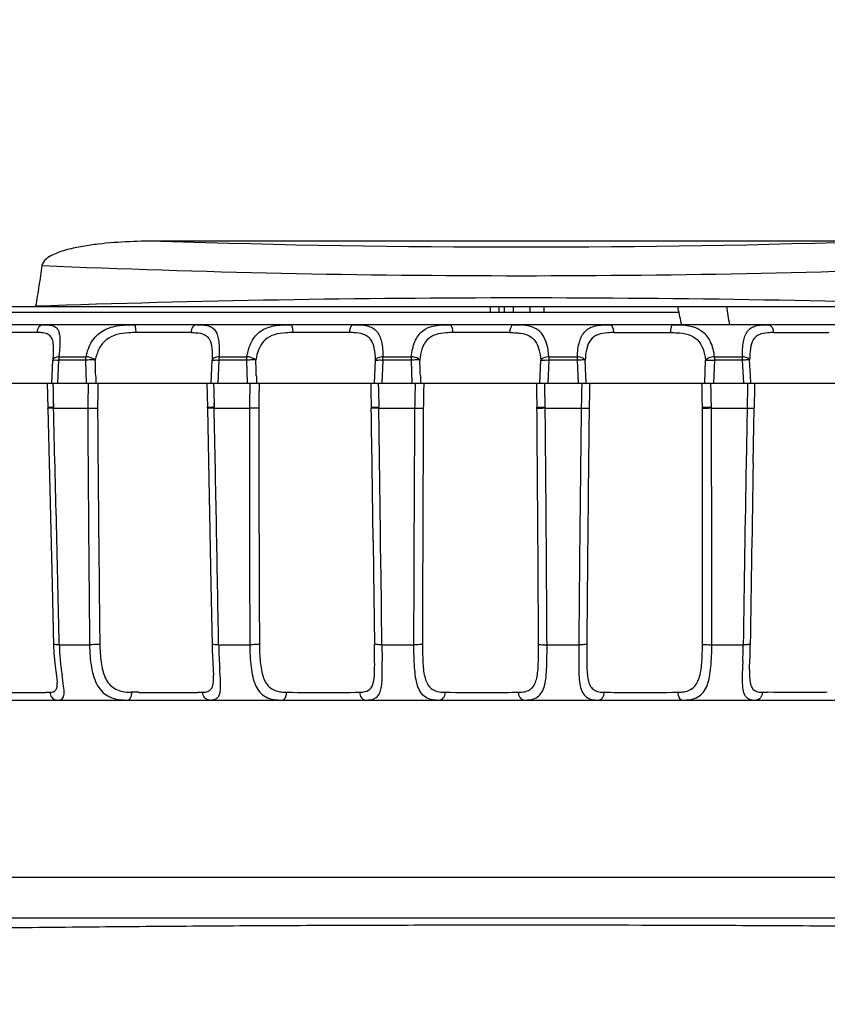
# Model space of a CAD drawing. Header units: millimetres. Extents: x 0 to 210, y 0 to 297.
# Tile 8 of 38: x 122.71 to 126.59, y 97.4 to 102.12. Entities that reach past the tile are written whole.
import ezdxf
from ezdxf.enums import TextEntityAlignment as Align

# ---------------------------------------------------------------- set-up
doc = ezdxf.new("R2010")
doc.units = ezdxf.units.MM
doc.header["$LTSCALE"] = 19.36
doc.layers.get('0').update_dxf_attribs({"linetype": 'CONTINUOUS'})
doc.layers.add('Z_DIM_2D', color=7, linetype='CONTINUOUS')
doc.styles.add('TEXTSTYLE_3', font='arial.ttf')
doc.dimstyles.new('DIMSTYLE_3', dxfattribs={"dimtxt": 2.1, "dimasz": 3.5, "dimexe": 1.5, "dimexo": 0, "dimgap": 0.525, "dimtad": 1, "dimlfac": 2.5, "dimdsep": 46, "dimtxsty": 'TEXTSTYLE_3', "dimblk": '_FILLED', "dimblk1": '_FILLED', "dimblk2": '_FILLED', "dimcen": 0.09, "dimclrt": 5, "dimazin": 2, "dimtp": 0.5, "dimtm": 0.5, "dimtfac": 1, "dimtofl": 0, "dimtmove": 0, "dimatfit": 3, "dimldrblk": '_FILLED', "dimfxl": 0, "dimtolj": 1, "dimarcsym": 0})

# ---------------------------------------------------------------- blocks, each defined once
blk = doc.blocks.new('*D4')
at = {"layer": 'Z_DIM_2D', "color": 2, "linetype": 'Continuous', "transparency": 16777216}
for p, q in [((132.9096, 104.9135), (132.9096, 89.9506)), ((40.576, 97.9067), (40.576, 89.9506)), ((40.576, 91.4506), (86.7428, 91.4506)), ((132.9096, 91.4506), (86.7428, 91.4506))]:
    blk.add_line(p, q, dxfattribs=at)
at = {"layer": 'Z_DIM_2D', "color": 5, "linetype": 'Continuous', "transparency": 16777216, "style": 'TEXTSTYLE_3'}
blk.add_text('230', height=2.1, dxfattribs=at).set_placement((86.7428, 91.9756), align=Align.CENTER)
blk = doc.blocks.new('_FILLED')
at = {"color": 0, "linetype": 'ByBlock'}
blk.add_solid([(0, 0), (-1, 0.125), (-1, -0.125)], dxfattribs=at)
blk = doc.blocks.new('_NONE')

msp = doc.modelspace()

# ---------------------------------------------------------------- linework, layer by layer
at = {"color": 7, "linetype": 'Continuous'}
for p, q in [((126.8477, 101.0552), (123.389, 101.0552)), ((121.5988, 100.7143), (125.8744, 100.7143)), ((121.6269, 100.7423), (127.4473, 100.7423)), ((125.0791, 100.7423), (125.0791, 100.7143)), ((125.1585, 100.7423), (125.1585, 100.7143)), ((125.2275, 100.7143), (125.2275, 100.7423)), ((128.6979, 100.6543), (121.5388, 100.6543)), ((125.8852, 100.6621), (125.8868, 100.6543)), ((122.8663, 100.3743), (122.8722, 100.4846)), ((122.8723, 100.4846), (122.8741, 100.5123)), ((122.8741, 100.5123), (122.8741, 100.5133)), ((123.0322, 100.3743), (123.0297, 100.4846)), ((123.805, 100.3743), (123.8017, 100.4846)), ((124.5949, 100.3743), (124.5909, 100.4846)), ((125.3917, 100.3743), (125.387, 100.4846)), ((125.4275, 100.411), (125.4244, 100.4846)), ((126.1849, 100.3743), (126.1797, 100.4846)), ((126.2168, 100.411), (126.2133, 100.4845)), ((125.4291, 100.3743), (125.4275, 100.411)), ((126.2185, 100.3743), (126.2168, 100.411)), ((121.4784, 100.3743), (128.7584, 100.3743)), ((122.8449, 100.3743), (122.8474, 100.2537)), ((123.6108, 100.3742), (123.6121, 100.3164)), ((123.6121, 100.3164), (123.6133, 100.2585)), ((122.8474, 100.2537), (122.8686, 99.4074)), ((122.8745, 100.2543), (123.0388, 100.2543)), ((123.6134, 100.2537), (123.6133, 100.2587)), ((123.6325, 100.2542), (123.6133, 100.2536)), ((123.6133, 100.2537), (123.6299, 99.408)), ((123.6449, 100.2543), (123.8141, 100.2543)), ((124.4345, 100.2543), (124.6065, 100.2543)), ((125.233, 100.2543), (125.2198, 100.2542)), ((125.233, 100.2543), (125.4056, 100.2543)), ((126.0301, 100.2543), (126.0167, 100.2542)), ((126.0301, 100.2543), (126.201, 100.2543)), ((126.2301, 99.9895), (126.2332, 100.1677)), ((124.4075, 99.6186), (124.4094, 99.4692)), ((124.4094, 99.4692), (124.4135, 99.1219)), ((122.8686, 99.4074), (122.8754, 99.1158)), ((123.6299, 99.408), (123.635, 99.1212)), ((124.4147, 99.0393), (124.4135, 99.1219)), ((124.4148, 99.0378), (124.4147, 99.0392)), ((126.2129, 98.9985), (126.2133, 99.0148)), ((123.642, 98.9731), (123.642, 98.9732)), ((126.2129, 98.9988), (126.2129, 98.9984)), ((122.8924, 98.9378), (122.8924, 98.9382)), ((121.594, 98.8542), (128.6427, 98.8542)), ((132.4086, 98.0032), (93.3451, 98.0026))]:
    msp.add_line(p, q, dxfattribs=at)
at = {"color": 9, "linetype": 'Continuous'}
for p, q in [((124.9689, 100.7423), (124.9689, 100.7143)), ((125.0126, 100.7143), (125.0126, 100.7423)), ((125.0381, 100.7143), (125.0381, 100.7423)), ((122.796, 100.6164), (122.5423, 100.6164)), ((123.5342, 100.6164), (123.2709, 100.6164)), ((124.2931, 100.6164), (124.0236, 100.6164)), ((125.0627, 100.6164), (124.7905, 100.6164)), ((125.5618, 100.6164), (125.833, 100.6164)), ((126.3273, 100.6164), (126.5935, 100.6164)), ((122.8915, 100.4849), (122.8994, 100.4846)), ((122.8994, 100.4846), (122.8934, 100.3743)), ((123.0297, 100.4846), (122.8994, 100.4846)), ((122.9008, 100.5005), (123.031, 100.5005)), ((123.6304, 100.3743), (123.6359, 100.4846)), ((123.6675, 100.4846), (123.662, 100.3743)), ((123.8017, 100.4846), (123.6675, 100.4846)), ((123.6684, 100.5005), (123.8025, 100.5005)), ((124.414, 100.3743), (124.419, 100.4846)), ((124.4545, 100.4846), (124.4495, 100.3743)), ((124.5909, 100.4846), (124.4545, 100.4846)), ((124.4549, 100.5005), (124.5913, 100.5005)), ((125.2067, 100.3743), (125.2112, 100.4846)), ((125.2501, 100.4846), (125.2458, 100.3743)), ((125.2501, 100.5005), (125.3869, 100.5005)), ((125.387, 100.4846), (125.2501, 100.4846)), ((125.9983, 100.3743), (126.0021, 100.4846)), ((126.0441, 100.4846), (126.0405, 100.3743)), ((126.0435, 100.5005), (126.179, 100.5005)), ((126.1797, 100.4846), (126.0441, 100.4846)), ((126.1797, 100.4846), (126.1791, 100.5001)), ((122.8721, 100.3743), (122.8729, 100.337)), ((122.8729, 100.337), (122.8737, 100.2981)), ((123.6108, 100.3743), (123.6108, 100.3742)), ((123.6424, 100.3743), (123.6432, 100.337)), ((123.6432, 100.337), (123.6436, 100.3176)), ((123.6436, 100.337), (123.6436, 100.3176)), ((124.3961, 100.3743), (124.3969, 100.3357)), ((124.3969, 100.3357), (124.3985, 100.2585)), ((124.4319, 100.3743), (124.4328, 100.337)), ((124.4328, 100.337), (124.4344, 100.2594)), ((125.1909, 100.3743), (125.1916, 100.3357)), ((125.1916, 100.3357), (125.1931, 100.2577)), ((122.8733, 100.2981), (122.8745, 100.2594)), ((123.6436, 100.3176), (123.6444, 100.2788)), ((122.8737, 100.2787), (122.8744, 100.2594)), ((122.8745, 100.2543), (122.8744, 100.2594)), ((123.6441, 100.2787), (123.6448, 100.2594)), ((123.6444, 100.2788), (123.6448, 100.2594)), ((123.6449, 100.2543), (123.6448, 100.2594)), ((124.3985, 100.2585), (124.3986, 100.253)), ((124.4345, 100.2543), (124.4344, 100.2594)), ((125.1932, 100.2537), (125.1932, 100.2595)), ((125.233, 100.2543), (125.2329, 100.2594)), ((125.9868, 100.2537), (125.9869, 100.2595)), ((126.0301, 100.2543), (126.03, 100.2594)), ((126.201, 100.2543), (126.1995, 100.1683)), ((126.2332, 100.1677), (126.2348, 100.2538)), ((126.1995, 100.1683), (126.1976, 100.0655)), ((126.1976, 100.0655), (126.1963, 99.9901)), ((124.4451, 99.4983), (124.4436, 99.619)), ((124.4455, 99.4697), (124.4451, 99.4983)), ((124.4496, 99.1197), (124.4455, 99.4697)), ((122.9025, 99.1197), (123.0475, 99.1197)), ((123.6666, 99.1197), (123.816, 99.1197)), ((124.4496, 99.1197), (124.6016, 99.1197)), ((125.2414, 99.1197), (125.3939, 99.1197)), ((126.0316, 99.1197), (126.1826, 99.1197)), ((126.1805, 99.0423), (126.1779, 98.9762)), ((122.8707, 98.893), (122.8748, 98.8943)), ((123.2842, 98.8913), (123.2484, 98.8916)), ((93.3451, 97.8105), (132.4087, 97.8105))]:
    msp.add_line(p, q, dxfattribs=at)
at = {"color": 7, "linetype": 'Continuous'}
for points in [[(122.8754, 99.1158), (122.877, 99.081), (122.8797, 99.0477), (122.8831, 99.0174), (122.8894, 98.9693)], [(123.635, 99.1212), (123.6357, 99.0924), (123.6369, 99.0649), (123.6383, 99.0392)], [(126.2133, 99.0148), (126.215, 99.0624), (126.2158, 99.0894), (126.2164, 99.1213)], [(123.6383, 99.0392), (123.641, 98.9951), (123.6418, 98.9776), (123.642, 98.9729)], [(122.8894, 98.9693), (122.8913, 98.9527), (122.8923, 98.9402), (122.8924, 98.9382)]]:
    msp.add_lwpolyline(points, dxfattribs=at)
at = {"color": 9, "linetype": 'Continuous'}
for centre, radius, start, end in [((125.1184, 154.0995), 53.0725, 268.13274, 271.86726), ((125.1184, 155.3371), 54.4478, 267.5796, 272.4204), ((125.1467, 100.6144), 0.084, 173.5003, 178.6255), ((121.7448, 100.628), 1.1629, 353.7076, 354.1736), ((124.0071, 100.4745), 0.3397, 175.6796, 178.2965), ((120.8673, 100.5759), 3.5884, 358.5407, 358.7882), ((164.5308, 99.458), 41.4997, 178.73485, 178.90049), ((171.4593, 99.5716), 48.3781, 179.04937, 179.19203), ((163.9558, 99.4612), 40.1495, 178.69683, 178.86805), ((170.9728, 99.5084), 47.1198, 178.94705, 179.09352), ((164.357, 99.4559), 39.7585, 178.67641, 178.84931), ((170.6505, 99.457), 46.0093, 178.8577, 179.0077), ((85.6131, 99.4508), 39.6281, 1.16916, 1.33524), ((165.0956, 99.4549), 39.6981, 178.67293, 178.8461), ((171.1997, 99.4028), 45.764, 178.7836, 178.93441), ((80.0995, 99.4933), 45.8936, 0.9543, 1.09985), ((86.0891, 99.4519), 39.9491, 1.1583, 1.32305), ((166.3516, 99.4539), 40.1586, 178.68674, 178.85792), ((172.3423, 99.3484), 46.1164, 178.72535, 178.87503), ((122.9211, 97.7611), 2.4987, 91.0702, 91.258), ((-153.3273, 92.8835), 276.3002, 1.293288, 1.528651), ((396.4971, 101.7918), 273.4626, 180.322146, 180.559885), ((441.587, 102.7326), 318.5107, 180.445911, 180.64961), ((123.684, 98.1798), 2.08, 91.0794, 91.3157), ((-143.8312, 94.5744), 267.5364, 0.973471, 1.216514), ((389.6392, 100.1292), 265.825, 179.973027, 180.21759), ((430.417, 100.6242), 306.5584, 180.069217, 180.28085), ((-172.9232, 95.7645), 297.3557, 0.742637, 0.864887), ((-151.1414, 95.9943), 275.6088, 0.753564, 0.885642), ((386.5657, 98.5361), 261.9648, 179.6242, 179.872369), ((423.9157, 98.6431), 299.2719, 179.691618, 179.908405), ((-171.9441, 97.6819), 297.1484, 0.277607, 0.49591), ((-136.0621, 97.752), 261.3071, 0.299887, 0.548685), ((386.9652, 96.9687), 261.5802, 179.280319, 179.528864), ((421.5198, 96.7297), 296.0972, 179.318054, 179.537175), ((-176.3509, 99.622), 302.3384, 359.905165, 0.119715), ((-137.3916, 99.3267), 263.4233, 359.954978, 0.201771), ((386.4095, 95.4547), 260.2527, 179.001464, 179.19311), ((123.9349, 99.1424), 1.0327, 181.2647, 185.5884), ((125.5165, 99.1512), 1.8502, 180.9771, 183.3877), ((130.6595, 99.1859), 6.2102, 180.61146, 180.97913), ((123.0843, 99.1645), 3.0986, 357.7404, 359.1715), ((143.3739, 99.403), 18.9265, 180.97835, 181.09315), ((124.1061, 99.1594), 1.2047, 185.5963, 187.2866), ((126.8307, 99.2294), 3.1667, 183.3947, 184.035), ((124.639, 99.2282), 1.7421, 187.3105, 188.3804), ((122.7042, 116.7655), 17.8747, 269.5554, 270.34253), ((122.7661, 105.541), 6.6501, 270.38738, 270.60474), ((122.797, 102.7262), 3.835, 270.587, 270.9022), ((123.2458, 99.1171), 0.2255, 266.843, 270.659), ((123.4248, 116.4357), 17.545, 269.54105, 270.45883), ((123.5115, 104.8248), 5.9337, 270.51973, 270.7573), ((124.1389, 114.9251), 16.0342, 269.47821, 269.59989), ((124.1708, 118.0363), 19.1455, 269.56957, 270.43032), ((124.2453, 107.3227), 8.4317, 270.47091, 270.65974), ((124.8795, 111.8623), 12.9714, 269.43672, 269.57737), ((124.9291, 119.141), 20.2502, 269.58902, 270.41086), ((124.9868, 110.3758), 11.4848, 270.43685, 270.58956), ((125.6247, 108.932), 10.041, 269.37941, 269.54612), ((125.6899, 118.653), 19.7622, 269.58026, 270.41962), ((125.7309, 113.3873), 14.4964, 270.41026, 270.54083), ((126.3679, 106.5542), 7.6631, 269.30315, 269.49911), ((122.8921, 98.8848), 0.0305, 257.8518, 269.9306)]:
    msp.add_arc(centre, radius, start, end, dxfattribs=at)
at = {"color": 7, "linetype": 'Continuous'}
for centre, radius, start, end in [((125.1128, 33.1481), 67.6344, 89.994854, 91.968817), ((125.141, 34.1613), 66.6211, 88.016078, 90.018983), ((105.0691, 100.014), 18.0122, 1.26316, 1.49696), ((101.9588, 99.7757), 21.8977, 1.66259, 1.85493), ((95.9269, 99.3883), 28.7255, 2.04036, 2.18702), ((132.3316, 100.6309), 9.2574, 181.36077, 181.58859), ((135.1737, 100.7557), 11.3317, 181.74294, 181.92909), ((139.65, 100.9621), 15.0259, 182.1017, 182.24211), ((122.8747, 99.7695), 0.4848, 90.0218, 91.4108), ((123.6453, 99.7007), 0.5536, 90.0372, 91.3207), ((124.435, 99.6428), 0.6115, 90.05, 91.257), ((425.043, 94.7999), 298.858, 179.005033, 179.171459), ((123.2123, 98.9628), 0.4298, 359.9065, 1.3625)]:
    msp.add_arc(centre, radius, start, end, dxfattribs=at)
for centre, major_axis, ratio, start_param, end_param in [((128.0523, 78.699), (-5.9269, 35.6749), 0.050958, -0.916082, -0.913227), ((124.8865, 97.8052), (-4.7264, 28.4241), 0.058619, -1.480143, -1.477031)]:
    msp.add_ellipse(centre, major_axis=major_axis, ratio=ratio, start_param=start_param, end_param=end_param, dxfattribs=at)
for points, knots in [([(123.389, 101.0552), (123.3389, 101.0552), (123.2387, 101.0534), (123.1138, 101.0445), (123.0145, 101.0307), (122.9411, 101.0155), (122.881, 100.9957), (122.8382, 100.9711), (122.8206, 100.95), (122.8189, 100.9378)], [0, 0, 0, 0, 0.250368, 0.500704, 0.625883, 0.751034, 0.876046, 0.938486, 1, 1, 1, 1]), ([(122.8189, 100.9378), (122.8141, 100.9052), (122.8055, 100.8398), (122.7937, 100.775), (122.789, 100.7424)], [0, 0, 0, 0, 0.500011, 1, 1, 1, 1]), ([(123.0751, 100.4845), (123.0722, 100.4849), (123.0571, 100.4857), (123.0419, 100.4849), (123.0297, 100.4846)], [0, 0, 0, 0, 0.192031, 1, 1, 1, 1]), ([(123.845, 100.4845), (123.839, 100.4854), (123.8245, 100.4851), (123.8101, 100.4848), (123.8017, 100.4846)], [0, 0, 0, 0, 0.417407, 1, 1, 1, 1]), ([(124.6315, 100.4845), (124.6263, 100.4855), (124.6126, 100.485), (124.5991, 100.4848), (124.5909, 100.4846)], [0, 0, 0, 0, 0.392099, 1, 1, 1, 1]), ([(125.4244, 100.4846), (125.42, 100.4858), (125.4073, 100.4847), (125.395, 100.4848), (125.387, 100.4846)], [0, 0, 0, 0, 0.362993, 1, 1, 1, 1]), ([(126.2133, 100.4845), (126.2122, 100.4851), (126.2083, 100.4852), (126.1973, 100.4852), (126.1872, 100.4847), (126.1797, 100.4846)], [0, 0, 0, 0, 0.109654, 0.328331, 1, 1, 1, 1]), ([(122.8628, 100.2542), (122.8606, 100.2541), (122.8569, 100.2542), (122.8519, 100.2534), (122.8494, 100.2544), (122.8475, 100.2529), (122.8474, 100.2532)], [0, 0, 0, 0, 0.417236, 0.733128, 0.929847, 1, 1, 1, 1]), ([(123.0388, 100.2543), (123.0478, 100.2544), (123.0636, 100.2534), (123.0793, 100.2539), (123.086, 100.2538)], [0, 0, 0, 0, 0.574523, 1, 1, 1, 1]), ([(123.8589, 100.2538), (123.8529, 100.2539), (123.838, 100.2534), (123.8231, 100.2545), (123.8141, 100.2543)], [0, 0, 0, 0, 0.399992, 1, 1, 1, 1]), ([(124.4216, 100.2542), (124.4187, 100.2541), (124.4134, 100.2539), (124.4062, 100.2538), (124.4021, 100.2536), (124.3989, 100.2532), (124.3986, 100.2538)], [0, 0, 0, 0, 0.3827, 0.689729, 0.899572, 1, 1, 1, 1]), ([(124.6066, 100.2543), (124.6153, 100.2544), (124.6291, 100.2534), (124.643, 100.254), (124.6481, 100.2538)], [0, 0, 0, 0, 0.628867, 1, 1, 1, 1]), ([(125.1932, 100.2537), (125.194, 100.253), (125.1976, 100.2536), (125.203, 100.2538), (125.2109, 100.2539), (125.2167, 100.2541), (125.2198, 100.2542)], [0, 0, 0, 0, 0.12906, 0.349465, 0.646578, 1, 1, 1, 1]), ([(125.4057, 100.2543), (125.414, 100.2544), (125.4267, 100.2533), (125.4393, 100.254), (125.4436, 100.2538)], [0, 0, 0, 0, 0.662929, 1, 1, 1, 1]), ([(125.9868, 100.2537), (125.9882, 100.253), (125.9923, 100.2535), (126.0019, 100.254), (126.0105, 100.254), (126.0167, 100.2542)], [0, 0, 0, 0, 0.151804, 0.380201, 1, 1, 1, 1]), ([(126.201, 100.2543), (126.2054, 100.2544), (126.2133, 100.2542), (126.2236, 100.254), (126.2305, 100.2532), (126.2339, 100.254), (126.2348, 100.2538)], [0, 0, 0, 0, 0.385872, 0.70481, 0.917501, 1, 1, 1, 1]), ([(121.006, 97.7144), (121.0164, 97.7167), (121.0378, 97.7187), (121.0805, 97.7227), (121.1339, 97.7261), (121.1981, 97.7295), (121.2837, 97.7334), (121.3908, 97.7374), (121.5621, 97.7428), (121.7762, 97.7482), (122.0332, 97.7534), (122.2903, 97.7577), (122.633, 97.7626), (123.0614, 97.7674), (123.5756, 97.7714), (124.0897, 97.7742), (124.6039, 97.7758), (125.2894, 97.7765), (125.9749, 97.7751), (126.6604, 97.7714), (127.1746, 97.7674), (127.603, 97.7626), (127.9457, 97.7578), (128.2028, 97.7534), (128.4598, 97.7482), (128.674, 97.7428), (128.8453, 97.7375), (128.9523, 97.7334), (129.0379, 97.7296), (129.1021, 97.7261), (129.1556, 97.7227), (129.1982, 97.7188), (129.2196, 97.7167), (129.23, 97.7145)], [0, 0, 0, 0, 0.003905, 0.007811, 0.015623, 0.023436, 0.031248, 0.046873, 0.062499, 0.093749, 0.124999, 0.156249, 0.187499, 0.249999, 0.312499, 0.374999, 0.4375, 0.5, 0.625, 0.6875, 0.750001, 0.812501, 0.843751, 0.875001, 0.906251, 0.937501, 0.953126, 0.968751, 0.976564, 0.984376, 0.992189, 0.996095, 1, 1, 1, 1])]:
    msp.add_open_spline(points, degree=3, knots=knots, dxfattribs=at)
at = {"color": 9, "linetype": 'Continuous'}
for points, knots in [([(122.8253, 100.6543), (122.8176, 100.6543), (122.8009, 100.6436), (122.7964, 100.6259), (122.796, 100.6164)], [0, 0, 0, 0, 0.447166, 1, 1, 1, 1]), ([(122.8253, 100.6543), (122.8336, 100.6543), (122.8492, 100.6538), (122.8706, 100.6501), (122.8884, 100.6413), (122.8996, 100.6251), (122.9043, 100.6035), (122.9067, 100.5646), (122.9041, 100.5328), (122.9017, 100.5099)], [0, 0, 0, 0, 0.125275, 0.234229, 0.325629, 0.414499, 0.52093, 0.654199, 1, 1, 1, 1]), ([(123.031, 100.5005), (123.0363, 100.526), (123.0529, 100.5741), (123.1069, 100.6296), (123.1822, 100.6525), (123.2351, 100.6543), (123.2631, 100.6543)], [0, 0, 0, 0, 0.253919, 0.484275, 0.726213, 1, 1, 1, 1]), ([(123.2709, 100.6164), (123.2708, 100.6254), (123.2698, 100.6378), (123.2671, 100.6498), (123.2645, 100.6543), (123.2631, 100.6543)], [0, 0, 0, 0, 0.683001, 0.897832, 1, 1, 1, 1]), ([(123.5602, 100.6543), (123.5532, 100.6543), (123.5379, 100.6426), (123.5345, 100.6258), (123.5342, 100.6164)], [0, 0, 0, 0, 0.42791, 1, 1, 1, 1]), ([(123.5602, 100.6543), (123.5701, 100.6543), (123.5889, 100.6537), (123.6151, 100.6497), (123.6373, 100.6406), (123.6533, 100.6236), (123.6626, 100.6002), (123.6701, 100.5589), (123.6696, 100.5247), (123.6683, 100.5005)], [0, 0, 0, 0, 0.131858, 0.249111, 0.349596, 0.444238, 0.550261, 0.677769, 1, 1, 1, 1]), ([(123.8026, 100.5005), (123.8065, 100.5256), (123.8188, 100.5724), (123.8653, 100.6294), (123.9355, 100.6528), (123.9848, 100.6543), (124.0114, 100.6543)], [0, 0, 0, 0, 0.26255, 0.490385, 0.725745, 1, 1, 1, 1]), ([(124.0236, 100.6164), (124.0234, 100.6255), (124.0226, 100.6371), (124.016, 100.6543), (124.0114, 100.6543)], [0, 0, 0, 0, 0.66307, 1, 1, 1, 1]), ([(124.3154, 100.6543), (124.3125, 100.6543), (124.3039, 100.6509), (124.2955, 100.6364), (124.2933, 100.6236), (124.2931, 100.6164)], [0, 0, 0, 0, 0.185123, 0.544248, 1, 1, 1, 1]), ([(124.3154, 100.6543), (124.3368, 100.6543), (124.3674, 100.6532), (124.4043, 100.6407), (124.4328, 100.6179), (124.4518, 100.5677), (124.4547, 100.5249), (124.4549, 100.5005)], [0, 0, 0, 0, 0.261914, 0.371512, 0.472807, 0.700113, 1, 1, 1, 1]), ([(124.5913, 100.5005), (124.5938, 100.5253), (124.6017, 100.5705), (124.6541, 100.6501), (124.7295, 100.6543), (124.7741, 100.6543)], [0, 0, 0, 0, 0.276608, 0.504585, 1, 1, 1, 1]), ([(124.7905, 100.6164), (124.7903, 100.6255), (124.7893, 100.6389), (124.7794, 100.6543), (124.7741, 100.6543)], [0, 0, 0, 0, 0.634741, 1, 1, 1, 1]), ([(125.0812, 100.6543), (125.079, 100.6543), (125.0725, 100.6515), (125.0662, 100.64), (125.0639, 100.6298), (125.0632, 100.6239)], [0, 0, 0, 0, 0.170612, 0.522921, 1, 1, 1, 1]), ([(125.0811, 100.6543), (125.0908, 100.6543), (125.1036, 100.6541), (125.1164, 100.6533), (125.1195, 100.653)], [0, 0, 0, 0, 0.75922, 1, 1, 1, 1]), ([(125.25, 100.5005), (125.249, 100.5201), (125.2441, 100.5561), (125.2254, 100.6043), (125.1904, 100.6381), (125.1604, 100.6467), (125.1449, 100.6496)], [0, 0, 0, 0, 0.295206, 0.543481, 0.763326, 1, 1, 1, 1]), ([(125.387, 100.5005), (125.388, 100.525), (125.3922, 100.5687), (125.4159, 100.6184), (125.4471, 100.6406), (125.4864, 100.6532), (125.5188, 100.6543), (125.5414, 100.6543)], [0, 0, 0, 0, 0.290306, 0.516605, 0.620974, 0.733517, 1, 1, 1, 1]), ([(125.5618, 100.6164), (125.5617, 100.6213), (125.5604, 100.6351), (125.5513, 100.6543), (125.5414, 100.6543)], [0, 0, 0, 0, 0.331621, 1, 1, 1, 1]), ([(125.8473, 100.6543), (125.8424, 100.6543), (125.8341, 100.638), (125.8332, 100.6255), (125.833, 100.6164)], [0, 0, 0, 0, 0.351025, 1, 1, 1, 1]), ([(125.8474, 100.6543), (125.8942, 100.6543), (125.9719, 100.6505), (126.0302, 100.5715), (126.0405, 100.5255), (126.0435, 100.5005)], [0, 0, 0, 0, 0.502124, 0.730275, 1, 1, 1, 1]), ([(126.1791, 100.5005), (126.1787, 100.5248), (126.1796, 100.5669), (126.1944, 100.6171), (126.2201, 100.6406), (126.2442, 100.6497), (126.2723, 100.6537), (126.2924, 100.6543), (126.3031, 100.6543)], [0, 0, 0, 0, 0.310803, 0.540233, 0.638344, 0.743054, 0.864306, 1, 1, 1, 1]), ([(126.3031, 100.6543), (126.3097, 100.6543), (126.3242, 100.6419), (126.327, 100.6257), (126.3273, 100.6164)], [0, 0, 0, 0, 0.416953, 1, 1, 1, 1]), ([(122.8749, 100.5367), (122.8749, 100.5483), (122.8743, 100.5686), (122.8654, 100.5965), (122.8437, 100.6125), (122.8268, 100.6149), (122.8178, 100.6157)], [0, 0, 0, 0, 0.312798, 0.548941, 0.75633, 1, 1, 1, 1]), ([(123.2362, 100.6153), (123.1984, 100.613), (123.1376, 100.6017), (123.0899, 100.5399), (123.079, 100.5036), (123.0751, 100.4845)], [0, 0, 0, 0, 0.502707, 0.741212, 1, 1, 1, 1]), ([(123.559, 100.6156), (123.5722, 100.6146), (123.5919, 100.6117), (123.6131, 100.5976), (123.6289, 100.5763), (123.6365, 100.5365), (123.6364, 100.5034), (123.6359, 100.4846)], [0, 0, 0, 0, 0.228595, 0.327794, 0.429066, 0.676072, 1, 1, 1, 1]), ([(123.9901, 100.6153), (123.9712, 100.6142), (123.9353, 100.61), (123.869, 100.5763), (123.8505, 100.5198), (123.845, 100.4845)], [0, 0, 0, 0, 0.26458, 0.501415, 1, 1, 1, 1]), ([(124.419, 100.4846), (124.4184, 100.5037), (124.4162, 100.538), (124.4003, 100.5858), (124.3607, 100.6125), (124.3305, 100.6151), (124.3145, 100.6159)], [0, 0, 0, 0, 0.298552, 0.537695, 0.750561, 1, 1, 1, 1]), ([(124.7589, 100.6153), (124.7413, 100.6141), (124.7081, 100.6104), (124.6469, 100.5746), (124.6351, 100.5189), (124.6315, 100.4845)], [0, 0, 0, 0, 0.259729, 0.488806, 1, 1, 1, 1]), ([(125.1147, 100.6133), (125.1287, 100.6112), (125.1557, 100.6044), (125.1888, 100.5762), (125.2056, 100.5334), (125.2098, 100.5018), (125.2112, 100.4846)], [0, 0, 0, 0, 0.239739, 0.460609, 0.706842, 1, 1, 1, 1]), ([(125.5321, 100.6154), (125.5162, 100.6143), (125.4859, 100.6106), (125.4465, 100.5835), (125.4287, 100.537), (125.4254, 100.5032), (125.4243, 100.4845)], [0, 0, 0, 0, 0.249863, 0.468167, 0.708515, 1, 1, 1, 1]), ([(125.865, 100.6156), (125.8832, 100.6145), (125.9177, 100.6105), (125.9821, 100.5764), (125.9975, 100.5197), (126.0021, 100.4846)], [0, 0, 0, 0, 0.261546, 0.492382, 1, 1, 1, 1]), ([(126.3001, 100.6154), (126.286, 100.6143), (126.2652, 100.6112), (126.2419, 100.5971), (126.2243, 100.5756), (126.2143, 100.5361), (126.2133, 100.503), (126.2132, 100.4845)], [0, 0, 0, 0, 0.236849, 0.340994, 0.446051, 0.691423, 1, 1, 1, 1]), ([(122.8722, 100.4846), (122.8711, 100.4835), (122.8844, 100.4858), (122.8866, 100.4851), (122.8915, 100.4849)], [0, 0, 0, 0, 0.239263, 1, 1, 1, 1]), ([(122.9007, 100.5001), (122.8974, 100.5001), (122.8875, 100.499), (122.8758, 100.4947), (122.873, 100.4883)], [0, 0, 0, 0, 0.319181, 1, 1, 1, 1]), ([(123.0751, 100.4846), (123.0725, 100.4866), (123.0595, 100.4955), (123.0434, 100.5001), (123.031, 100.5001)], [0, 0, 0, 0, 0.210953, 1, 1, 1, 1]), ([(123.6683, 100.5001), (123.6607, 100.5001), (123.6485, 100.4981), (123.6369, 100.4894), (123.6359, 100.4846)], [0, 0, 0, 0, 0.608634, 1, 1, 1, 1]), ([(123.6359, 100.4846), (123.6367, 100.484), (123.6403, 100.4844), (123.6465, 100.4847), (123.6562, 100.4852), (123.6635, 100.4848), (123.6675, 100.4846)], [0, 0, 0, 0, 0.091762, 0.305978, 0.620308, 1, 1, 1, 1]), ([(123.845, 100.4846), (123.8428, 100.4867), (123.8306, 100.4959), (123.8147, 100.5001), (123.8025, 100.5001)], [0, 0, 0, 0, 0.200225, 1, 1, 1, 1]), ([(124.4548, 100.5001), (124.4469, 100.5001), (124.4336, 100.4976), (124.4212, 100.4895), (124.419, 100.4846)], [0, 0, 0, 0, 0.59432, 1, 1, 1, 1]), ([(124.419, 100.4846), (124.4229, 100.4835), (124.435, 100.4857), (124.4467, 100.485), (124.4545, 100.4846)], [0, 0, 0, 0, 0.345156, 1, 1, 1, 1]), ([(124.6315, 100.4846), (124.6297, 100.4867), (124.6186, 100.4963), (124.6031, 100.5001), (124.5913, 100.5001)], [0, 0, 0, 0, 0.190102, 1, 1, 1, 1]), ([(125.2501, 100.5001), (125.2418, 100.5001), (125.2276, 100.4973), (125.2146, 100.4895), (125.2112, 100.4846)], [0, 0, 0, 0, 0.578829, 1, 1, 1, 1]), ([(125.2112, 100.4846), (125.216, 100.4837), (125.2291, 100.4853), (125.2421, 100.485), (125.2501, 100.4846)], [0, 0, 0, 0, 0.377365, 1, 1, 1, 1]), ([(125.4244, 100.4846), (125.4215, 100.4895), (125.4088, 100.4974), (125.3951, 100.5001), (125.387, 100.5001)], [0, 0, 0, 0, 0.413238, 1, 1, 1, 1]), ([(126.0435, 100.5001), (126.0392, 100.5001), (126.0245, 100.4982), (126.0094, 100.4923), (126.0021, 100.4846)], [0, 0, 0, 0, 0.28891, 1, 1, 1, 1]), ([(126.0021, 100.4846), (126.0078, 100.4838), (126.0218, 100.4851), (126.0358, 100.485), (126.0441, 100.4846)], [0, 0, 0, 0, 0.404748, 1, 1, 1, 1]), ([(126.2133, 100.4846), (126.2117, 100.4895), (126.1997, 100.4978), (126.1869, 100.5001), (126.1791, 100.5001)], [0, 0, 0, 0, 0.398153, 1, 1, 1, 1]), ([(122.8473, 100.2593), (122.8473, 100.2588), (122.8499, 100.2589), (122.8528, 100.2587), (122.8591, 100.2591), (122.8636, 100.2592), (122.8663, 100.2593)], [0, 0, 0, 0, 0.071264, 0.269087, 0.585135, 1, 1, 1, 1]), ([(123.6133, 100.2585), (123.613, 100.2589), (123.6168, 100.2585), (123.6195, 100.2591), (123.6277, 100.259), (123.633, 100.2592), (123.6362, 100.2592)], [0, 0, 0, 0, 0.061351, 0.260143, 0.581562, 1, 1, 1, 1]), ([(124.3985, 100.2585), (124.3996, 100.2589), (124.4036, 100.2586), (124.4154, 100.2593), (124.4262, 100.2593), (124.4344, 100.2594)], [0, 0, 0, 0, 0.09931, 0.318004, 1, 1, 1, 1]), ([(125.1931, 100.26), (125.1946, 100.2592), (125.1996, 100.2588), (125.2127, 100.2588), (125.2244, 100.2593), (125.2329, 100.2594)], [0, 0, 0, 0, 0.130033, 0.357734, 1, 1, 1, 1]), ([(125.9868, 100.26), (125.992, 100.2581), (126.007, 100.2593), (126.0211, 100.2593), (126.03, 100.2594)], [0, 0, 0, 0, 0.387394, 1, 1, 1, 1]), ([(122.9025, 99.1197), (122.8988, 99.1197), (122.8924, 99.1198), (122.8834, 99.1197), (122.8791, 99.1206), (122.8753, 99.1203), (122.8753, 99.1209)], [0, 0, 0, 0, 0.401145, 0.719811, 0.925122, 1, 1, 1, 1]), ([(123.0968, 99.1215), (123.0903, 99.1203), (123.0737, 99.12), (123.0573, 99.1196), (123.0475, 99.1197)], [0, 0, 0, 0, 0.404202, 1, 1, 1, 1]), ([(123.0475, 99.1197), (123.0479, 99.0834), (123.0515, 99.0305), (123.0668, 98.9646), (123.0841, 98.9231), (123.1097, 98.8896), (123.1579, 98.8585), (123.2024, 98.8543), (123.2319, 98.8543)], [0, 0, 0, 0, 0.293364, 0.425842, 0.545501, 0.654652, 0.761148, 1, 1, 1, 1]), ([(123.0968, 99.1215), (123.0976, 99.0929), (123.0995, 99.0508), (123.1098, 98.9973), (123.1214, 98.9619), (123.1391, 98.9316), (123.1741, 98.9006), (123.2099, 98.8932), (123.2334, 98.8919)], [0, 0, 0, 0, 0.285845, 0.418878, 0.542442, 0.656346, 0.765176, 1, 1, 1, 1]), ([(123.6666, 99.1197), (123.6624, 99.1197), (123.6551, 99.1198), (123.6446, 99.1197), (123.6395, 99.1207), (123.6351, 99.1204), (123.635, 99.1212)], [0, 0, 0, 0, 0.394128, 0.713904, 0.922968, 1, 1, 1, 1]), ([(123.8623, 99.1215), (123.8567, 99.1201), (123.841, 99.1202), (123.8257, 99.1196), (123.816, 99.1197)], [0, 0, 0, 0, 0.374632, 1, 1, 1, 1]), ([(123.816, 99.1197), (123.8162, 99.0842), (123.8184, 99.0325), (123.8288, 98.9672), (123.8415, 98.9256), (123.8618, 98.8913), (123.9037, 98.8583), (123.9452, 98.8543), (123.9723, 98.8543)], [0, 0, 0, 0, 0.301053, 0.437297, 0.559395, 0.667899, 0.770316, 1, 1, 1, 1]), ([(123.8623, 99.1215), (123.8627, 99.0934), (123.8638, 99.0522), (123.8709, 98.9994), (123.8813, 98.9553), (123.9096, 98.9055), (123.9532, 98.8941), (123.974, 98.8923)], [0, 0, 0, 0, 0.297703, 0.43553, 0.562223, 0.778955, 1, 1, 1, 1]), ([(124.4496, 99.1197), (124.4448, 99.1197), (124.4365, 99.1198), (124.4239, 99.12), (124.4191, 99.1205), (124.4131, 99.1209), (124.4135, 99.1216)], [0, 0, 0, 0, 0.396506, 0.722376, 0.932166, 1, 1, 1, 1]), ([(124.6016, 99.1197), (124.6015, 99.0835), (124.6023, 99.0313), (124.6087, 98.9654), (124.6174, 98.9245), (124.6324, 98.8909), (124.6669, 98.8581), (124.704, 98.8543), (124.7277, 98.8543)], [0, 0, 0, 0, 0.3224, 0.465098, 0.589189, 0.694337, 0.788471, 1, 1, 1, 1]), ([(124.6442, 99.1215), (124.6427, 99.1208), (124.6377, 99.1206), (124.6237, 99.1195), (124.611, 99.1196), (124.6016, 99.1197)], [0, 0, 0, 0, 0.113637, 0.340853, 1, 1, 1, 1]), ([(124.6442, 99.1215), (124.6443, 99.0938), (124.645, 99.0416), (124.6506, 98.9714), (124.6735, 98.9093), (124.7124, 98.895), (124.7304, 98.8928)], [0, 0, 0, 0, 0.309526, 0.582606, 0.797109, 1, 1, 1, 1]), ([(125.1266, 98.893), (125.1354, 98.8942), (125.1524, 98.8984), (125.1821, 98.9204), (125.1973, 98.9726), (125.2007, 99.042), (125.2009, 99.0941), (125.2008, 99.1216)], [0, 0, 0, 0, 0.102292, 0.195635, 0.408619, 0.685499, 1, 1, 1, 1]), ([(125.131, 98.8543), (125.1533, 98.8543), (125.1891, 98.8582), (125.2194, 98.8926), (125.2313, 98.9267), (125.2376, 98.9677), (125.2415, 99.0328), (125.2416, 99.0842), (125.2414, 99.1197)], [0, 0, 0, 0, 0.204129, 0.296711, 0.403432, 0.530453, 0.675673, 1, 1, 1, 1]), ([(125.2008, 99.1215), (125.2019, 99.1207), (125.2067, 99.1207), (125.215, 99.1198), (125.2273, 99.1197), (125.2365, 99.1196), (125.2414, 99.1197)], [0, 0, 0, 0, 0.099513, 0.321593, 0.636477, 1, 1, 1, 1]), ([(125.3939, 99.1197), (125.3936, 99.0835), (125.3929, 99.0314), (125.3948, 98.9657), (125.3992, 98.9251), (125.4086, 98.892), (125.4345, 98.8582), (125.4678, 98.8543), (125.4882, 98.8543)], [0, 0, 0, 0, 0.339169, 0.488572, 0.616741, 0.721338, 0.80875, 1, 1, 1, 1]), ([(125.4323, 99.1215), (125.4319, 99.1205), (125.4267, 99.1209), (125.4199, 99.1197), (125.4075, 99.1198), (125.3987, 99.1196), (125.3939, 99.1197)], [0, 0, 0, 0, 0.084091, 0.300399, 0.620644, 1, 1, 1, 1]), ([(125.4323, 99.1215), (125.4321, 99.0939), (125.4317, 99.042), (125.4328, 98.9799), (125.441, 98.938), (125.4524, 98.9138), (125.4723, 98.8981), (125.4882, 98.894), (125.4966, 98.8928)], [0, 0, 0, 0, 0.320056, 0.600792, 0.71632, 0.813556, 0.902419, 1, 1, 1, 1]), ([(125.8902, 98.8543), (125.9157, 98.8543), (125.9554, 98.8582), (125.9937, 98.8916), (126.0112, 98.926), (126.0218, 98.9674), (126.0301, 99.0326), (126.0316, 99.0842), (126.0316, 99.1197)], [0, 0, 0, 0, 0.222266, 0.321485, 0.429136, 0.552559, 0.691546, 1, 1, 1, 1]), ([(125.8916, 98.893), (125.9105, 98.8954), (125.9508, 98.9094), (125.9779, 98.9711), (125.9856, 99.0419), (125.9868, 99.094), (125.9871, 99.1216)], [0, 0, 0, 0, 0.210381, 0.427123, 0.69641, 1, 1, 1, 1]), ([(125.9871, 99.1215), (125.9922, 99.1198), (126.0074, 99.1204), (126.0221, 99.1196), (126.0316, 99.1197)], [0, 0, 0, 0, 0.358271, 1, 1, 1, 1]), ([(126.2164, 99.1213), (126.2164, 99.1204), (126.2115, 99.1207), (126.2061, 99.1196), (126.1949, 99.1198), (126.187, 99.1196), (126.1826, 99.1197)], [0, 0, 0, 0, 0.076679, 0.287296, 0.608311, 1, 1, 1, 1]), ([(124.3615, 98.893), (124.3724, 98.8948), (124.3956, 98.9036), (124.4118, 98.9406), (124.415, 98.9856), (124.415, 99.0194), (124.4148, 99.0378)], [0, 0, 0, 0, 0.196915, 0.401606, 0.672678, 1, 1, 1, 1]), ([(124.3717, 98.8543), (124.3876, 98.8543), (124.4123, 98.8565), (124.4353, 98.8782), (124.4448, 98.9008), (124.4497, 98.929), (124.4523, 98.9766), (124.4514, 99.0149), (124.4509, 99.0419)], [0, 0, 0, 0, 0.203318, 0.29131, 0.390526, 0.51116, 0.655098, 1, 1, 1, 1]), ([(122.9254, 98.8821), (122.9266, 98.895), (122.9229, 98.9261), (122.9182, 98.9565), (122.9156, 98.9743)], [0, 0, 0, 0, 0.419003, 1, 1, 1, 1]), ([(123.6221, 98.8543), (123.634, 98.8543), (123.6527, 98.8559), (123.6688, 98.8736), (123.6745, 98.8918), (123.6766, 98.9144), (123.676, 98.9533), (123.6734, 98.9844), (123.6718, 99.0066)], [0, 0, 0, 0, 0.191599, 0.274655, 0.371894, 0.493726, 0.641349, 1, 1, 1, 1]), ([(126.1779, 98.9762), (126.1774, 98.9581), (126.1769, 98.9326), (126.1806, 98.9011), (126.1859, 98.8829), (126.1949, 98.8686), (126.2139, 98.8556), (126.2318, 98.8543), (126.2439, 98.8543)], [0, 0, 0, 0, 0.335161, 0.471361, 0.585796, 0.68381, 0.777507, 1, 1, 1, 1]), ([(126.2129, 98.9985), (126.2126, 98.9846), (126.2127, 98.9596), (126.2166, 98.926), (126.2319, 98.9002), (126.2493, 98.8942), (126.2578, 98.8928)], [0, 0, 0, 0, 0.328709, 0.592181, 0.794772, 1, 1, 1, 1]), ([(122.8748, 98.8943), (122.8812, 98.8967), (122.8937, 98.9107), (122.8927, 98.9282), (122.8924, 98.9379)], [0, 0, 0, 0, 0.411233, 1, 1, 1, 1]), ([(123.6091, 98.8936), (123.6148, 98.895), (123.626, 98.8998), (123.6371, 98.9157), (123.6415, 98.9373), (123.6421, 98.9532), (123.6421, 98.9621)], [0, 0, 0, 0, 0.212225, 0.421275, 0.678413, 1, 1, 1, 1]), ([(122.8574, 98.8916), (122.8579, 98.8831), (122.8634, 98.8667), (122.8781, 98.8566), (122.8857, 98.855)], [0, 0, 0, 0, 0.520728, 1, 1, 1, 1]), ([(122.8921, 98.8543), (122.9003, 98.8543), (122.919, 98.856), (122.9246, 98.8742), (122.9254, 98.8821)], [0, 0, 0, 0, 0.510316, 1, 1, 1, 1]), ([(123.2484, 98.8916), (123.2482, 98.8826), (123.2471, 98.8693), (123.2371, 98.8543), (123.2319, 98.8543)], [0, 0, 0, 0, 0.633724, 1, 1, 1, 1]), ([(123.6221, 98.8543), (123.6139, 98.8543), (123.5962, 98.8639), (123.5904, 98.8822), (123.5899, 98.8916)], [0, 0, 0, 0, 0.463704, 1, 1, 1, 1]), ([(123.9723, 98.8543), (123.975, 98.8543), (123.9831, 98.8579), (123.9905, 98.8721), (123.9926, 98.8845), (123.9929, 98.8916)], [0, 0, 0, 0, 0.176516, 0.53435, 1, 1, 1, 1]), ([(124.3423, 98.8916), (124.3428, 98.8823), (124.3475, 98.8648), (124.3641, 98.8543), (124.3717, 98.8543)], [0, 0, 0, 0, 0.551968, 1, 1, 1, 1]), ([(124.752, 98.8916), (124.7516, 98.8824), (124.7487, 98.8664), (124.7343, 98.8543), (124.7277, 98.8543)], [0, 0, 0, 0, 0.581986, 1, 1, 1, 1]), ([(125.131, 98.8543), (125.1241, 98.8543), (125.1088, 98.8658), (125.1053, 98.8824), (125.1049, 98.8916)], [0, 0, 0, 0, 0.428897, 1, 1, 1, 1]), ([(125.4882, 98.8543), (125.4955, 98.8543), (125.5114, 98.8652), (125.5155, 98.8823), (125.5159, 98.8916)], [0, 0, 0, 0, 0.438938, 1, 1, 1, 1]), ([(125.8677, 98.8916), (125.8679, 98.8867), (125.8694, 98.8726), (125.88, 98.8543), (125.8902, 98.8543)], [0, 0, 0, 0, 0.323249, 1, 1, 1, 1]), ([(126.2747, 98.8916), (126.2742, 98.8822), (126.269, 98.8643), (126.2518, 98.8543), (126.2438, 98.8543)], [0, 0, 0, 0, 0.543713, 1, 1, 1, 1]), ([(126.5857, 98.8913), (126.5609, 98.8912), (126.4659, 98.8907), (126.371, 98.8907), (126.3009, 98.8913)], [0, 0, 0, 0, 0.261544, 1, 1, 1, 1])]:
    msp.add_open_spline(points, degree=3, knots=knots, dxfattribs=at)
for points in [[(125.1449, 100.6496), (125.1365, 100.6512), (125.128, 100.6523), (125.1195, 100.653)], [(122.8178, 100.6157), (122.8106, 100.6163), (122.8033, 100.6164), (122.796, 100.6164)], [(123.2709, 100.6164), (123.2593, 100.6163), (123.2477, 100.616), (123.2362, 100.6153)], [(123.5342, 100.6164), (123.5425, 100.6164), (123.5507, 100.6162), (123.559, 100.6156)], [(124.0235, 100.6164), (124.0124, 100.6163), (124.0012, 100.616), (123.9901, 100.6153)], [(124.3145, 100.6159), (124.3074, 100.6163), (124.3002, 100.6164), (124.2931, 100.6164)], [(124.7905, 100.6164), (124.78, 100.6163), (124.7694, 100.616), (124.7589, 100.6153)], [(125.0627, 100.6164), (125.0725, 100.6164), (125.0824, 100.6162), (125.0922, 100.6156)], [(125.0922, 100.6156), (125.0997, 100.6151), (125.1073, 100.6144), (125.1147, 100.6133)], [(125.5618, 100.6164), (125.5519, 100.6164), (125.542, 100.6161), (125.5321, 100.6154)], [(125.833, 100.6164), (125.8437, 100.6164), (125.8543, 100.6162), (125.865, 100.6156)], [(126.3273, 100.6164), (126.3182, 100.6163), (126.3092, 100.6161), (126.3001, 100.6154)], [(122.8741, 100.5133), (122.8745, 100.5211), (122.8748, 100.5289), (122.8749, 100.5367)], [(122.873, 100.4883), (122.8725, 100.4871), (122.8722, 100.4858), (122.8722, 100.4846)], [(122.9007, 100.5001), (122.9, 100.4949), (122.8996, 100.4897), (122.8994, 100.4846)], [(123.0297, 100.4846), (123.0298, 100.4897), (123.0298, 100.495), (123.031, 100.5001)], [(123.8017, 100.4846), (123.8018, 100.4897), (123.8016, 100.495), (123.8025, 100.5001)], [(124.5909, 100.4846), (124.591, 100.4897), (124.5907, 100.4949), (124.5913, 100.5001)], [(125.2501, 100.5001), (125.2502, 100.4949), (125.2502, 100.4897), (125.2501, 100.4846)], [(125.3871, 100.4846), (125.3871, 100.4897), (125.3866, 100.4949), (125.387, 100.5001)], [(126.0435, 100.5001), (126.044, 100.4949), (126.0442, 100.4897), (126.0441, 100.4846)], [(122.8574, 98.8916), (122.8618, 98.8916), (122.8664, 98.8919), (122.8707, 98.893)], [(123.5899, 98.8916), (123.5963, 98.8916), (123.6029, 98.8921), (123.6091, 98.8936)], [(123.974, 98.8923), (123.9803, 98.8917), (123.9866, 98.8915), (123.9929, 98.8916)], [(124.3423, 98.8916), (124.3487, 98.8916), (124.3552, 98.892), (124.3615, 98.893)], [(124.7304, 98.8928), (124.7375, 98.8919), (124.7448, 98.8915), (124.752, 98.8916)], [(125.1049, 98.8916), (125.1122, 98.8916), (125.1194, 98.892), (125.1266, 98.893)], [(125.4966, 98.8928), (125.503, 98.8918), (125.5095, 98.8915), (125.5159, 98.8916)], [(125.8677, 98.8916), (125.8757, 98.8916), (125.8837, 98.892), (125.8916, 98.893)], [(126.2578, 98.8928), (126.2634, 98.8918), (126.2691, 98.8915), (126.2747, 98.8916)]]:
    msp.add_open_spline(points, degree=3, dxfattribs=at)

# ---------------------------------------------------------------- dimensions: what is measured, and where the dimension line sits
at = {"layer": 'Z_DIM_2D', "color": 2, "linetype": 'Continuous'}
dim = msp.add_linear_dim(base=(132.9096, 91.4506), p1=(40.576, 97.9067), p2=(132.9096, 104.9135), angle=360, dimstyle='DIMSTYLE_3', override={"dimblk1": 'NONE', "dimblk2": 'NONE', "dimsah": 1}, dxfattribs=at)
dim.commit()
dim.dimension.update_dxf_attribs({"geometry": '*D4', "text_midpoint": (86.7159, 91.4506), "dimtype": 160})

doc.saveas('drawing.dxf')
